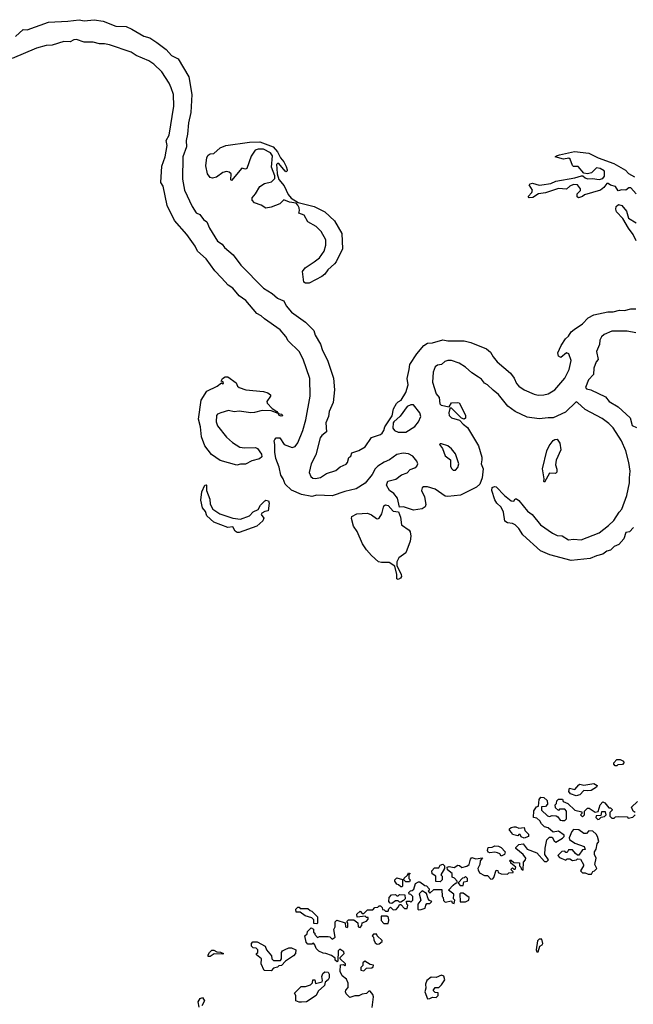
# Model space of a CAD drawing. Extents: x 2087054 to 2277909, y 548907 to 753496.
# Tile 90 of 256: x 2195978 to 2200805, y 607077 to 614814. Entities that reach past the tile are written whole.
import ezdxf

# ---------------------------------------------------------------- set-up
doc = ezdxf.new("R2010")
doc.units = 0

msp = doc.modelspace()

# ---------------------------------------------------------------- linework, layer by layer
at = {"layer": '0CON20XD'}
for points in [[(2195945, 614682.3), (2196005, 614736.5), (2196036, 614735), (2196205.8, 614794.2), (2196357.8, 614802.2), (2196445, 614814), (2196485, 614804.5), (2196565, 614811.7), (2196635, 614802.2), (2196735, 614764.1), (2196815, 614759.8), (2196860.8, 614740.8), (2196955.4, 614685), (2197000.5, 614670.5), (2197055.9, 614635.9), (2197129.5, 614579.5), (2197172.8, 614532.8), (2197225.2, 614505.2), (2197307.6, 614365), (2197332.6, 614225), (2197323.5, 614085), (2197306.2, 614003.8), (2197299.2, 613915), (2197287.8, 613865), (2197289.6, 613815), (2197260, 613735), (2197258.1, 613561.9), (2197274.8, 613474.8), (2197335, 613346), (2197365, 613296.2), (2197395, 613283.8), (2197423.3, 613243.3), (2197448.9, 613225), (2197471.8, 613175), (2197533.6, 613073.6), (2197569.5, 613049.5), (2197588.2, 613025), (2197656.7, 612965), (2197718.4, 612885), (2197894.9, 612704.9), (2197965, 612662.4), (2198005, 612625.2), (2198033.4, 612613.4), (2198055.2, 612605.2), (2198075, 612565.3), (2198115, 612516), (2198225, 612436.7), (2198291.6, 612371.6), (2198301.5, 612335), (2198343.3, 612265), (2198359, 612215), (2198398.2, 612138.2), (2198446.7, 611996.7), (2198454.3, 611905), (2198443.5, 611805), (2198413.5, 611735), (2198407.2, 611695), (2198386.3, 611645), (2198390, 611575), (2198355, 611547.2), (2198342.4, 611527.6), (2198307.1, 611395), (2198271.1, 611325), (2198254.8, 611255), (2198267.3, 611225), (2198285, 611211.6), (2198305, 611207.8), (2198345, 611217.5), (2198391.4, 611248.6), (2198465, 611272), (2198499.8, 611300.2), (2198545, 611322), (2198556.2, 611335), (2198566.4, 611373.6), (2198582.5, 611385), (2198590, 611410), (2198645, 611428), (2198695, 611458), (2198745, 611531.2), (2198815, 611554.3), (2198828, 611565), (2198841.4, 611585), (2198850, 611615), (2198908.5, 611701.5), (2198918.6, 611755), (2198942.6, 611797.4), (2198955, 611812), (2198978.8, 611825), (2199015.7, 611885), (2199033.3, 611945), (2199025.5, 611995), (2199042.7, 612065), (2199045.6, 612105), (2199102, 612188), (2199157.2, 612252.8), (2199185, 612270.8), (2199225, 612275.2), (2199305, 612298.6), (2199345, 612290), (2199368.6, 612291.4)], [(2200805.8, 610824.2), (2200775, 610790), (2200745, 610784), (2200729.6, 610735), (2200690.3, 610689.7), (2200655, 610674.5), (2200625.3, 610644.7), (2200595, 610636.7), (2200565, 610613.8), (2200515, 610601.9), (2200465, 610580.4), (2200315, 610565.6), (2200149.1, 610609.1), (2200075, 610639.4), (2199935.8, 610765), (2199903.1, 610815), (2199875, 610844.3), (2199854.2, 610855.8), (2199815, 610860), (2199795, 610874.2), (2199784.4, 610945), (2199763.8, 610983.8), (2199731.4, 611015), (2199715, 611041.2), (2199692.5, 611115), (2199695, 611137.5), (2199713.6, 611146.4), (2199725, 611143.3), (2199791.2, 611075), (2199845, 611032.5), (2199865, 611030), (2199875, 611050), (2199885, 611050), (2199905, 611036), (2199972.7, 610952.7), (2200010, 610925), (2200073.3, 610843.3), (2200168.8, 610778.8), (2200205, 610762), (2200245, 610757.1), (2200295, 610726), (2200335, 610731.2), (2200395, 610726), (2200535, 610780.8), (2200610.3, 610839.7), (2200650.4, 610879.6), (2200691.9, 610945), (2200713.1, 610966.9), (2200754.4, 611075), (2200775.6, 611175), (2200773.6, 611213.6), (2200779.1, 611265), (2200769.4, 611335), (2200746.7, 611425), (2200711.9, 611505), (2200646.2, 611606.2), (2200611.1, 611641.1), (2200558.9, 611678.9), (2200425, 611750), (2200366.7, 611806.7), (2200355, 611810), (2200270.7, 611729.3), (2200175, 611684.6), (2200135, 611686.1), (2200065, 611677.5), (2199970, 611690), (2199875.3, 611735.3), (2199818.3, 611778.3), (2199745, 611870), (2199701.5, 611901.5), (2199658, 611945), (2199635, 611958), (2199609.2, 611989.2), (2199586, 612006), (2199535, 612038.9), (2199485, 612084.2), (2199433.7, 612113.7), (2199375, 612135.6), (2199345, 612135.6), (2199322.4, 612127.6), (2199295.4, 612104.6), (2199265, 612100.5), (2199245, 612086.9), (2199229.3, 612045), (2199224.8, 611965), (2199254.7, 611875), (2199278.1, 611845), (2199283.1, 611795), (2199294.3, 611785), (2199357, 611773), (2199375, 611803.3), (2199425, 611806.7), (2199435, 611802.5), (2199485.5, 611705.5), (2199485, 611682.5), (2199475, 611676.2), (2199452, 611682), (2199375, 611761.2), (2199365, 611762.5), (2199362.5, 611757.5), (2199353.8, 611725), (2199355.5, 611705), (2199375, 611686.5), (2199437.7, 611667.7), (2199466, 611635), (2199499.2, 611609.2), (2199587.9, 611465), (2199613.5, 611375), (2199613.3, 611355), (2199607.1, 611325), (2199623.1, 611285), (2199616.7, 611215), (2199596.7, 611165), (2199570.6, 611139.4), (2199445, 611077.9), (2199345, 611066.2), (2199325, 611070), (2199245, 611124.2), (2199185, 611142), (2199155, 611143.3), (2199143.9, 611136.1), (2199138.8, 611115), (2199162, 611065), (2199172, 611005), (2199167.5, 610985), (2199145, 610969.4), (2199075, 610960.5), (2198997.5, 610985), (2198965, 610982.5), (2198949.2, 611055), (2198919.7, 611089.7), (2198886, 611115), (2198864.2, 611155), (2198872.7, 611187.3), (2198937, 611203), (2198981.7, 611238.3), (2199025, 611254), (2199049.5, 611280.5), (2199085, 611292), (2199101.2, 611305), (2199108.8, 611325), (2199101.2, 611345), (2199070, 611385), (2199035, 611402.5), (2198995, 611408.9), (2198945, 611396.7), (2198885.9, 611354.1), (2198845, 611337.4), (2198795.4, 611305), (2198773.3, 611285), (2198749.8, 611240.2), (2198695, 611172.5), (2198625, 611126.6), (2198535, 611106.1), (2198435, 611071.2), (2198315, 611076.9), (2198275, 611067.8), (2198195, 611083.8), (2198116.2, 611116.2), (2198065.9, 611165), (2198051, 611205), (2198031.4, 611235), (2198018.7, 611298.7), (2197993.1, 611365), (2197983.6, 611415), (2197985.6, 611475), (2197980, 611505), (2197984.1, 611515.9), (2197995, 611527.5), (2198025, 611527.5), (2198057, 611477), (2198122.2, 611452.2), (2198145, 611459.2), (2198165, 611488), (2198205, 611587.1), (2198229.1, 611670.9), (2198262.2, 611855), (2198259.5, 611995), (2198207.1, 612147.1), (2198175.7, 612205.7), (2198090.9, 612290.9), (2198071.7, 612325), (2198026.8, 612376.8), (2197902.4, 612462.4), (2197877.1, 612487.1), (2197842, 612505), (2197756.7, 612606.7), (2197703.8, 612643.8), (2197655, 612703.1), (2197618.7, 612728.7), (2197566, 612786), (2197511.6, 612841.6), (2197445, 612934.7), (2197376.9, 612995), (2197358.5, 613035), (2197292.5, 613125), (2197196.6, 613236.6), (2197137.2, 613355), (2197107.6, 613505), (2197088.4, 613535), (2197097.1, 613662.9), (2197121.1, 613735), (2197137.4, 613825), (2197130.6, 613865), (2197155, 613906), (2197190.6, 614135), (2197188.9, 614225), (2197170.6, 614279.4), (2197155, 614315.6), (2197095, 614403.5), (2197032.8, 614465), (2196995, 614491.4), (2196893.4, 614533.4), (2196855, 614557.8), (2196685, 614615.6), (2196645, 614624.3), (2196605, 614623.8), (2196555, 614638), (2196485, 614638.4), (2196425, 614657.3), (2196404.6, 614655.4), (2196375, 614639.7), (2196325, 614643), (2196232.6, 614612.6), (2196185, 614610.4), (2196109.2, 614590.8), (2195920.1, 614509.9)], [(2198225, 612742.7), (2198211.8, 612751.8), (2198201.4, 612835), (2198222.5, 612865), (2198295, 612910), (2198336.1, 612943.9), (2198373.9, 612996.1), (2198386.7, 613043.3), (2198385.3, 613085), (2198349.6, 613149.6), (2198310.1, 613190.1), (2198243.8, 613225), (2198215, 613276.7), (2198173.3, 613293.3), (2198178.8, 613315), (2198175.8, 613335), (2198166.9, 613356.9), (2198151.4, 613371.4), (2198100.8, 613380.8), (2198055, 613397.5), (2198023.6, 613366.4), (2197955, 613340), (2197915, 613332), (2197876.8, 613356.8), (2197823.9, 613373.9), (2197806.2, 613395), (2197806.2, 613415), (2197833.6, 613446.4), (2197867, 613503), (2197903.1, 613526.9), (2197959.8, 613540.2), (2197984.3, 613565), (2197986, 613586), (2197957.5, 613655), (2197967.5, 613745), (2197951.7, 613768.3), (2197895, 613795.5), (2197853.6, 613796.4), (2197830.7, 613789.3), (2197798.3, 613741.7), (2197765, 613643.8), (2197755, 613638.8), (2197725, 613647.5), (2197645, 613550), (2197640, 613555), (2197641.7, 613601.7), (2197626.4, 613616.4), (2197605, 613620), (2197575, 613613.8), (2197525, 613576.7), (2197495, 613568.8), (2197475, 613573.8), (2197455, 613603.3), (2197442.5, 613665), (2197450, 613730), (2197460, 613750), (2197475, 613760), (2197505, 613762), (2197553.6, 613806.4), (2197600, 613825), (2197785, 613851.5), (2197866.4, 613853.6), (2197970.8, 613815), (2198005, 613776.9), (2198029.5, 613729.5), (2198055, 613696), (2198075, 613660), (2198081.2, 613635), (2198082.5, 613625), (2198075, 613617.5), (2198065, 613623.8), (2198015, 613683.8), (2198005, 613683.3), (2197998.8, 613675), (2198000, 613645), (2198003.9, 613603.9), (2198017.4, 613557.4), (2198057.2, 613507.2), (2198089.8, 613439.8), (2198112.1, 613412.1), (2198167.3, 613377.3), (2198295, 613346.1), (2198377.5, 613305), (2198455, 613234.5), (2198511.1, 613135), (2198517.4, 613012.6), (2198467.7, 612912.3), (2198455, 612894.6), (2198400.7, 612849.3), (2198377.7, 612815), (2198355, 612796.1), (2198255, 612743.4), (2198225, 612742.7)], [(2200825.8, 613445), (2200785, 613492.5), (2200768.3, 613491.7), (2200746.1, 613473.9), (2200713.3, 613476.7), (2200685, 613470), (2200663.3, 613503.3), (2200625, 613512.5), (2200607, 613527), (2200595, 613527.5), (2200572.5, 613495), (2200547.5, 613475), (2200421.2, 613438.8), (2200405, 613423.3), (2200373.8, 613413.8), (2200363, 613423), (2200362.5, 613445), (2200388.3, 613471.7), (2200390, 613485), (2200366.1, 613516.1), (2200335, 613520), (2200305, 613506.7), (2200278, 613482), (2200215, 613486.2), (2200115, 613453.8), (2200060, 613445), (2200015, 613416.7), (2199985, 613413.3), (2199977.5, 613425), (2200007.5, 613455), (2200012, 613475), (2199986.2, 613515), (2199992.5, 613525), (2200010.5, 613530.5), (2200065, 613514), (2200085, 613516.2), (2200155, 613526.7), (2200195, 613544), (2200345, 613571.2), (2200397, 613587), (2200407, 613587), (2200425, 613570), (2200444.1, 613564.1), (2200483.6, 613566.4), (2200535, 613558.8), (2200563.6, 613566.4), (2200576.7, 613585), (2200578.3, 613618.3), (2200575, 613626.7), (2200545, 613643.8), (2200515, 613648.8), (2200475, 613611.2), (2200445, 613603.8), (2200415, 613607.5), (2200370.7, 613660.7), (2200335, 613660), (2200327, 613667), (2200307, 613717), (2200297, 613727), (2200255, 613718.8), (2200190, 613735), (2200200, 613745), (2200225, 613752), (2200342.4, 613777.6), (2200455, 613765.6), (2200528.8, 613728.8), (2200650, 613685), (2200742.3, 613632.3), (2200766.4, 613606.4), (2200815, 613578.8)], [(2200826, 613075), (2200803.8, 613125), (2200766.2, 613175), (2200721.9, 613251.9), (2200673.3, 613305), (2200667.5, 613325), (2200670, 613345), (2200687.5, 613362.5), (2200715, 613353.3), (2200749.7, 613309.7), (2200766.7, 613255), (2200826.6, 613216.6)], [(2199368.6, 612291.4), (2199475, 612290.4), (2199527.2, 612277.2), (2199648.8, 612228.8), (2199682.3, 612202.3), (2199702.2, 612165), (2199734.4, 612124.4), (2199837.4, 612037.4), (2199868, 611998), (2199885.8, 611955), (2199904.6, 611934.6), (2199945, 611906.2), (2200025, 611871.1), (2200057.3, 611862.7), (2200100, 611865), (2200134, 611875), (2200187.1, 611905), (2200265, 611996), (2200300, 612065), (2200315.8, 612135), (2200298.3, 612188.3), (2200280, 612195), (2200235, 612160), (2200215, 612170), (2200211.2, 612195), (2200236, 612255), (2200270, 612305), (2200294.2, 612325.8), (2200315, 612360), (2200339.3, 612379.3), (2200405, 612424.7), (2200449.1, 612470.9), (2200494.3, 612495.7), (2200605, 612517.1), (2200645, 612517.2), (2200695, 612531.9), (2200735, 612528.4), (2200785, 612543.2), (2200825, 612541.8)], [(2200824, 612354), (2200757.4, 612367.4), (2200634.8, 612365.2), (2200575, 612338.9), (2200555, 612322.2), (2200540.8, 612295), (2200537.5, 612262.5), (2200515.9, 612205.9), (2200528.2, 612145), (2200513.2, 612125), (2200492.8, 612075), (2200492.5, 612025), (2200452.9, 611985), (2200429.4, 611925), (2200435, 611914), (2200471.2, 611905), (2200585, 611850.4), (2200615, 611812.7), (2200685, 611772.9), (2200780, 611685), (2200795.7, 611625.7), (2200830.5, 611610.5)], [(2197685, 611314.6), (2197555, 611350), (2197487.1, 611397.1), (2197434.6, 611465), (2197408.7, 611535), (2197399.6, 611615), (2197383.9, 611676.1), (2197404.7, 611825), (2197451.1, 611895), (2197531.2, 611935), (2197565, 611960), (2197573, 611953), (2197580, 611955), (2197578.3, 611968.3), (2197562.5, 611972.5), (2197572.5, 611995), (2197595, 612007.5), (2197615, 612007.5), (2197679.5, 611959.5), (2197690, 611935), (2197704.1, 611924.1), (2197756.4, 611906.4), (2197895, 611893.3), (2197930.7, 611880.7), (2197950, 611865), (2197950, 611855), (2197922.5, 611815), (2197925, 611800), (2197965, 611757.5), (2198000, 611735), (2198010, 611720), (2198037.5, 611715), (2198047.5, 611705), (2198045, 611700), (2198035, 611697.5), (2198020, 611705), (2198010, 611720), (2197955, 611740), (2197885, 611742.5), (2197825, 611726), (2197795, 611724.4), (2197705, 611736.7), (2197665, 611732.5), (2197621.7, 611741.7), (2197560, 611725), (2197535, 611714), (2197525, 611702.5), (2197523.3, 611653.3), (2197533.1, 611623.1), (2197604.5, 611534.5), (2197652.1, 611492.1), (2197710, 611455), (2197745, 611448.8), (2197833.3, 611453.3), (2197847.5, 611445), (2197879.5, 611399.5), (2197881.7, 611378.3), (2197865, 611364.2), (2197805, 611346.9), (2197755, 611320.4), (2197715, 611321.2), (2197685, 611314.6)], [(2198955, 611571.8), (2199015, 611572.1), (2199085, 611617.5), (2199115, 611653.8), (2199132.9, 611695), (2199125.5, 611725), (2199075, 611787.1), (2199055, 611787.1), (2199026.2, 611775), (2198970.3, 611699.7), (2198920, 611655), (2198915.8, 611645), (2198912.5, 611605), (2198925.8, 611585), (2198955, 611571.8)], [(2199405, 611273.3), (2199424.4, 611295), (2199431.5, 611325), (2199405, 611402.5), (2199375, 611441.8), (2199345, 611464.5), (2199295, 611482), (2199285, 611480), (2199281.2, 611475), (2199302.9, 611445), (2199325, 611388), (2199365.4, 611355.4), (2199367.8, 611305), (2199375, 611286), (2199386.7, 611275), (2199405, 611273.3)], [(2200105, 611180), (2200100, 611185), (2200103.3, 611205), (2200090, 611285), (2200124.3, 611425), (2200141.4, 611465), (2200175, 611508), (2200186.4, 611516.4), (2200205, 611516.7), (2200227.3, 611487.3), (2200233.8, 611435), (2200197, 611353), (2200193.3, 611315), (2200203, 611283), (2200201.7, 611258.3), (2200191.7, 611248.3), (2200145, 611250), (2200105, 611180)], [(2197705, 610784.3), (2197687.5, 610785), (2197674.1, 610794.1), (2197655, 610830), (2197615, 610824), (2197505, 610864.4), (2197450, 610915), (2197438.3, 610948.3), (2197415, 610977.5), (2197402.7, 611037.3), (2197411.2, 611105), (2197435, 611157.5), (2197445, 611160), (2197447.5, 611155), (2197447.5, 611115), (2197473.3, 611045), (2197475.9, 611005.9), (2197498.3, 610968.3), (2197552.1, 610932.1), (2197655, 610897.5), (2197715, 610890), (2197785.9, 610914.1), (2197813.9, 610946.1), (2197852.5, 610965), (2197871.2, 610998.8), (2197905, 611032.5), (2197915, 611037.5), (2197935, 611032.5), (2197941.2, 611015), (2197932.5, 610955), (2197905, 610950), (2197882.5, 610935), (2197877.5, 610925), (2197897, 610897), (2197890, 610875), (2197842.5, 610835), (2197705, 610784.3)], [(2198955, 610414.4), (2198945, 610420), (2198944.5, 610455), (2198928.7, 610518.7), (2198885, 610549.1), (2198825, 610547.9), (2198800.8, 610555), (2198745, 610603.5), (2198705, 610648.1), (2198673.6, 610695), (2198633, 610793), (2198603.3, 610835), (2198588, 610895), (2198590.5, 610909.5), (2198629.7, 610930.3), (2198713.6, 610936.4), (2198745, 610923.8), (2198785, 610893.3), (2198795, 610892.5), (2198805, 610897.5), (2198827.7, 610932.3), (2198843.3, 610995), (2198855, 611002.5), (2198875, 610997.5), (2198915, 610952.5), (2198957.3, 610947.3), (2198974.2, 610905), (2198982, 610845), (2199041.4, 610801.4), (2199049.1, 610789.1), (2199053.8, 610755), (2199048.2, 610715), (2199014.6, 610625.4), (2198960.6, 610585), (2198943.3, 610555), (2198943.9, 610523.9), (2198978.9, 610455), (2198980.5, 610439.5), (2198972.5, 610425), (2198955, 610414.4)], [(2200675, 608950), (2200661.7, 608951.7), (2200650, 608965), (2200650, 608975), (2200675, 609000), (2200701.7, 609001.7), (2200728.3, 608988.3), (2200730, 608975), (2200718.3, 608961.7), (2200682.5, 608957.5), (2200675, 608950)], [(2200355, 608716), (2200311.7, 608731.7), (2200298.3, 608748.3), (2200303.8, 608776.2), (2200345, 608763.8), (2200375, 608802.5), (2200385, 608806.7), (2200415, 608800), (2200493, 608813), (2200520, 608795), (2200516.1, 608783.9), (2200472.3, 608757.7), (2200445, 608753.3), (2200415, 608757.5), (2200385, 608723.8), (2200355, 608716)], [(2198510, 607455), (2198530, 607475), (2198528.3, 607488.3), (2198495, 607510), (2198481.7, 607498.3), (2198480, 607415), (2198475, 607410), (2198460, 607425), (2198458.3, 607438.3), (2198430.7, 607460.7), (2198385, 607476.7), (2198365, 607477.5), (2198330, 607495), (2198310, 607515), (2198300, 607545), (2198288.3, 607558.3), (2198275, 607550), (2198245, 607550), (2198230, 607565), (2198220, 607615), (2198238.3, 607631.7), (2198241.7, 607648.3), (2198271.7, 607678.3), (2198288.3, 607668.3), (2198290, 607645), (2198300, 607635), (2198300, 607625), (2198321.7, 607601.7), (2198335, 607610), (2198405, 607610), (2198417, 607607), (2198435, 607590), (2198460, 607605), (2198450, 607665), (2198460, 607685), (2198460, 607725), (2198472.5, 607737.5), (2198538.3, 607718.3), (2198540, 607685), (2198555, 607680), (2198560, 607685), (2198560, 607715), (2198551.7, 607728.3), (2198565, 607740), (2198605, 607740), (2198638.3, 607718.3), (2198640, 607685), (2198655, 607680), (2198670, 607695), (2198671.7, 607718.3), (2198705, 607730), (2198720, 607745), (2198718.3, 607758.3), (2198705, 607760), (2198695, 607770), (2198631.7, 607761.7), (2198630, 607785), (2198655, 607810), (2198671.7, 607791.7), (2198685, 607790), (2198715, 607820), (2198755, 607820), (2198771.7, 607838.3), (2198795, 607840), (2198805, 607850), (2198815, 607850), (2198828.3, 607838.3), (2198831.7, 607821.7), (2198845, 607820), (2198855, 607810), (2198875, 607810), (2198881.7, 607828.3), (2198895, 607840), (2198915, 607820), (2198938.3, 607821.7), (2198958.3, 607841.7), (2198965, 607860), (2198975, 607860), (2199005, 607830), (2199025, 607830), (2199030, 607855), (2199023, 607863), (2199021.7, 607888.3), (2199047, 607887), (2199055, 607880), (2199070, 607895), (2199070, 607925), (2199055, 607940), (2199041.7, 607941.7), (2199040, 607955), (2199051.7, 607968.3), (2199065, 607970), (2199078.3, 607981.7), (2199090, 608025), (2199115, 608040), (2199125, 608040), (2199165, 608010), (2199178.3, 608008.3), (2199200, 607985), (2199200, 607975), (2199190, 607965), (2199205, 607950), (2199235, 607980), (2199298.3, 607978.3), (2199300, 607925), (2199310, 607915), (2199311.7, 607891.7), (2199325, 607880), (2199375, 607890), (2199380, 607875), (2199395, 607870), (2199400, 607895), (2199390, 607905), (2199391.7, 607941.7), (2199350, 607975), (2199387, 608013), (2199405, 608030), (2199418.3, 608031.7), (2199420, 608045), (2199398.3, 608068.3), (2199380, 608075), (2199380, 608105), (2199343.6, 608133.6), (2199340, 608155), (2199355, 608160), (2199395, 608152.5), (2199425, 608170), (2199438.3, 608168.3), (2199455, 608152.5), (2199495, 608162.5), (2199512.5, 608175), (2199523, 608217), (2199535, 608230), (2199565, 608220), (2199618.3, 608228.3), (2199600, 608205), (2199597.5, 608175), (2199582.5, 608145), (2199583, 608133), (2199595, 608110), (2199635, 608090), (2199658.3, 608088.3), (2199685, 608060), (2199698.3, 608061.7), (2199707, 608073), (2199725, 608130), (2199738.3, 608128.3), (2199741.7, 608111.7), (2199765, 608102.5), (2199815, 608100), (2199825, 608110), (2199858.3, 608111.7), (2199858.3, 608118.3), (2199840, 608135), (2199855, 608150), (2199865, 608140), (2199875, 608140), (2199880, 608155), (2199840, 608185), (2199840, 608195), (2199830, 608205), (2199835, 608210), (2199845, 608210), (2199865, 608190), (2199908.3, 608188.3), (2199910, 608165), (2199920, 608155), (2199921.7, 608141.7), (2199938.3, 608131.7), (2199940, 608195), (2199957, 608213), (2199960, 608225), (2199937.5, 608255), (2199881.7, 608301.7), (2199881.7, 608308.3), (2199905, 608332.5), (2199937, 608337), (2199970, 608295), (2200045, 608267.5), (2200105, 608200), (2200125, 608200), (2200138.3, 608211.7), (2200107.5, 608255), (2200110, 608305), (2200125, 608370), (2200145, 608390), (2200165, 608390), (2200180.7, 608360.7), (2200195, 608350), (2200248.3, 608381.7), (2200260, 608395), (2200260, 608405), (2200215, 608437.5), (2200175, 608430), (2200135, 608463.3), (2200105, 608472.5), (2200082.5, 608495), (2200069.3, 608519.3), (2200045, 608540), (2200020, 608545), (2200023, 608597), (2200041.7, 608628.3), (2200060, 608635), (2200063.9, 608686.1), (2200076.7, 608703.3), (2200100.8, 608700.8), (2200127.7, 608677.7), (2200129.3, 608650.7), (2200115, 608630), (2200081.7, 608628.3), (2200081.7, 608601.7), (2200128.3, 608558.3), (2200145, 608552.5), (2200165, 608560), (2200197, 608557), (2200210, 608550), (2200230, 608525), (2200245, 608520), (2200265, 608520), (2200280, 608535), (2200280, 608595), (2200265, 608610), (2200225, 608610), (2200215, 608600), (2200191.7, 608621.7), (2200190, 608645), (2200200, 608655), (2200203, 608677), (2200215, 608690), (2200248.3, 608688.3), (2200251.7, 608671.7), (2200290, 608655), (2200343.3, 608603.3), (2200398.3, 608588.3), (2200400, 608575), (2200390, 608565), (2200405, 608550), (2200420, 608565), (2200420, 608595), (2200445, 608617.5), (2200457, 608617), (2200505, 608587.5), (2200528.3, 608591.7), (2200542.5, 608645), (2200565, 608667.5), (2200579.3, 608659.3), (2200611.7, 608621.7), (2200625, 608620), (2200638.3, 608608.3), (2200638.3, 608601.7), (2200620, 608585), (2200620, 608555), (2200635, 608540), (2200655, 608540), (2200665, 608550), (2200685, 608552.5), (2200755, 608550), (2200765, 608540), (2200801.7, 608548.3), (2200820, 608565)], [(2200820, 608585), (2200802.5, 608595), (2200790, 608625), (2200838.3, 608671.7)], [(2200525, 608530), (2200535, 608532.5), (2200551.7, 608548.3), (2200577, 608553), (2200590, 608565), (2200585, 608590), (2200555, 608590), (2200548.3, 608561.7), (2200511.7, 608558.3), (2200510, 608545), (2200525, 608530)], [(2199945, 608382.5), (2199921.7, 608391.7), (2199915, 608410), (2199905, 608410), (2199895, 608400), (2199855, 608410), (2199850, 608425), (2199830, 608445), (2199830, 608455), (2199843.3, 608466.7), (2199865, 608472.5), (2199881.7, 608471.7), (2199905, 608460), (2199947, 608467), (2199951.7, 608441.7), (2199980, 608415), (2199980, 608395), (2199945, 608382.5)], [(2200448.3, 608098.3), (2200475, 608100), (2200485, 608120), (2200500, 608125), (2200516.7, 608145), (2200502.5, 608175), (2200513.3, 608225), (2200500, 608255), (2200500, 608275), (2200512.5, 608295), (2200521.2, 608338.8), (2200532.5, 608355), (2200522.5, 608395), (2200512.5, 608415), (2200485, 608437.5), (2200455, 608440), (2200435, 608420), (2200415, 608420), (2200377, 608447), (2200335, 608450), (2200320, 608435), (2200300, 608385), (2200301.7, 608371.7), (2200345, 608343.3), (2200417, 608317), (2200427, 608293), (2200405, 608290), (2200375, 608250), (2200365, 608250), (2200350.7, 608260.7), (2200325, 608290), (2200295, 608290), (2200285, 608270), (2200275, 608270), (2200265, 608280), (2200241.7, 608278.3), (2200210, 608245), (2200225, 608230), (2200275, 608210), (2200285, 608220), (2200305, 608220), (2200325, 608207.5), (2200357, 608213), (2200365, 608220), (2200388.3, 608218.3), (2200412.5, 608175), (2200412.5, 608165), (2200390, 608125), (2200405, 608110), (2200425, 608110), (2200448.3, 608098.3)], [(2199765, 608240), (2199755, 608260), (2199736.4, 608266.4), (2199715, 608272.5), (2199675, 608267.5), (2199661.7, 608271.7), (2199657.5, 608285), (2199661.7, 608308.3), (2199695, 608312.5), (2199715, 608322.5), (2199745, 608320), (2199765, 608310), (2199797.5, 608275), (2199790, 608255), (2199765, 608240)], [(2199285, 608040), (2199251.7, 608041.7), (2199250, 608085), (2199221.7, 608101.7), (2199220, 608125), (2199241.7, 608148.3), (2199275, 608150), (2199285, 608170), (2199305, 608177.5), (2199320, 608165), (2199320, 608145), (2199290, 608095), (2199300, 608085), (2199300, 608055), (2199285, 608040)], [(2198985, 608000), (2198975, 608000), (2198957, 608017), (2198945, 608020), (2198930, 608045), (2198930, 608055), (2198945, 608070), (2198988.3, 608058.3), (2198990, 608005), (2198985, 608000)], [(2199045, 608040), (2199015, 608040), (2199000, 608055), (2199001.7, 608068.3), (2199028.3, 608091.7), (2199035, 608110), (2199050, 608105), (2199040, 608095), (2199040, 608065), (2199050, 608055), (2199045, 608040)], [(2199465, 608010), (2199471.7, 608038.3), (2199500, 608045), (2199500, 608065), (2199485, 608080), (2199475, 608070), (2199461.7, 608068.3), (2199430, 608035), (2199430, 608025), (2199441.7, 608011.7), (2199465, 608010)], [(2198905, 607870), (2198891.7, 607871.7), (2198882.5, 607885), (2198883, 607917), (2198901.7, 607938.3), (2198935, 607940), (2198945, 607930), (2198955, 607930), (2198965, 607940), (2199008.3, 607938.3), (2199010, 607905), (2198997, 607893), (2198975, 607880), (2198965, 607880), (2198955, 607890), (2198935, 607890), (2198905, 607870)], [(2199115, 607820), (2199135, 607822.5), (2199168.3, 607831.7), (2199173, 607857), (2199181.7, 607868.3), (2199205, 607870), (2199220, 607885), (2199201.7, 607891.7), (2199190, 607905), (2199178.3, 607948.3), (2199145, 607967.5), (2199120, 607945), (2199132.5, 607895), (2199110, 607865), (2199110, 607825), (2199115, 607820)], [(2199441.7, 607881.7), (2199485, 607882.5), (2199510, 607895), (2199512.5, 607915), (2199465, 607950), (2199445, 607950), (2199440, 607945), (2199441.7, 607881.7)], [(2198315, 607710), (2198292.5, 607712.5), (2198291.7, 607741.7), (2198277, 607757), (2198223, 607773), (2198185, 607800), (2198151.7, 607801.7), (2198150, 607825), (2198165, 607840), (2198175, 607840), (2198185, 607830), (2198245, 607830), (2198263, 607813), (2198275, 607810), (2198320, 607765), (2198320, 607715), (2198315, 607710)], [(2198875, 607712.5), (2198882.5, 607735), (2198878.3, 607758.3), (2198865, 607770), (2198821.7, 607768.3), (2198820, 607735), (2198843, 607713), (2198875, 607712.5)], [(2198790.7, 607550.7), (2198805, 607552.5), (2198828.3, 607571.7), (2198828.3, 607578.3), (2198790, 607615), (2198788.3, 607628.3), (2198761.7, 607628.3), (2198750, 607615), (2198760, 607605), (2198763, 607583), (2198775, 607560), (2198790.7, 607550.7)], [(2197955, 607340), (2197901.7, 607341.7), (2197877.5, 607395), (2197880, 607435), (2197840, 607465), (2197840, 607475), (2197850, 607485), (2197850, 607505), (2197838.3, 607518.3), (2197815, 607520), (2197800, 607535), (2197800, 607555), (2197811.7, 607568.3), (2197845, 607567.5), (2197910, 607535), (2197920, 607505), (2197958.3, 607458.3), (2197960, 607435), (2197975, 607420), (2198028.3, 607421.7), (2198037.5, 607435), (2198037.5, 607485), (2198045, 607497.5), (2198065, 607507.5), (2198095, 607520), (2198115, 607520), (2198150, 607505), (2198147.5, 607475), (2198131.7, 607458.3), (2198067.5, 607415), (2198038.3, 607381.7), (2198015, 607380), (2198005, 607370), (2197975, 607360), (2197955, 607340)], [(2200055, 607490), (2200070, 607535), (2200086.4, 607543.6), (2200092.5, 607555), (2200085, 607590), (2200065, 607590), (2200050, 607575), (2200040, 607505), (2200045, 607490), (2200055, 607490)], [(2197461.7, 607451.7), (2197460, 607465), (2197470, 607485), (2197488.3, 607501.7), (2197505, 607502.5), (2197528.3, 607488.3), (2197557, 607487), (2197580, 607475), (2197575, 607470), (2197507, 607473), (2197475, 607452.5), (2197461.7, 607451.7)], [(2198749.3, 607050.7), (2198760, 607135), (2198756.7, 607155), (2198735, 607180), (2198725, 607180), (2198705, 607162.5), (2198673, 607157), (2198645, 607142.5), (2198615, 607142.5), (2198575, 607130), (2198545, 607160), (2198540, 607175), (2198543, 607187), (2198561.7, 607208.3), (2198561.7, 607241.7), (2198547.5, 607275), (2198515, 607300), (2198497.5, 607335), (2198501.7, 607388.3), (2198525, 607390), (2198535, 607380), (2198540, 607385), (2198540, 607395), (2198500, 607435), (2198500, 607445), (2198510, 607455)], [(2198685, 607340), (2198705, 607360), (2198747, 607363), (2198758.3, 607371.7), (2198760, 607385), (2198735, 607390), (2198693, 607417), (2198678.3, 607401.7), (2198677.5, 607382.5), (2198660, 607365), (2198660, 607345), (2198685, 607340)], [(2198195, 607093.8), (2198175, 607093.8), (2198150, 607105), (2198150, 607145), (2198140, 607165), (2198193, 607217), (2198225, 607217.5), (2198265, 607230), (2198280, 607245), (2198285, 607270), (2198298.3, 607268.3), (2198305, 607240), (2198357, 607253), (2198360, 607265), (2198353.3, 607295), (2198361.2, 607318.8), (2198378.3, 607331.7), (2198405, 607330), (2198412.5, 607315), (2198412.5, 607285), (2198405, 607270), (2198380, 607250), (2198376.2, 607223.8), (2198325, 607180), (2198310, 607145), (2198235, 607097.5), (2198195, 607093.8)], [(2199185, 607120), (2199205, 607122.5), (2199225, 607132.5), (2199255, 607130), (2199270, 607145), (2199268.3, 607168.3), (2199245, 607170), (2199230, 607185), (2199245, 607210), (2199275, 607210), (2199295, 607230), (2199321.7, 607268.3), (2199315, 607297.5), (2199295, 607306.7), (2199255, 607287.5), (2199215, 607290), (2199180, 607265), (2199170, 607235), (2199172.5, 607205), (2199163.6, 607173.6), (2199185, 607120)], [(2197390, 607055), (2197383, 607097), (2197397, 607123), (2197415, 607130), (2197432.5, 607105), (2197410, 607065)]]:
    msp.add_lwpolyline(points, dxfattribs=at)

doc.saveas('drawing.dxf')
